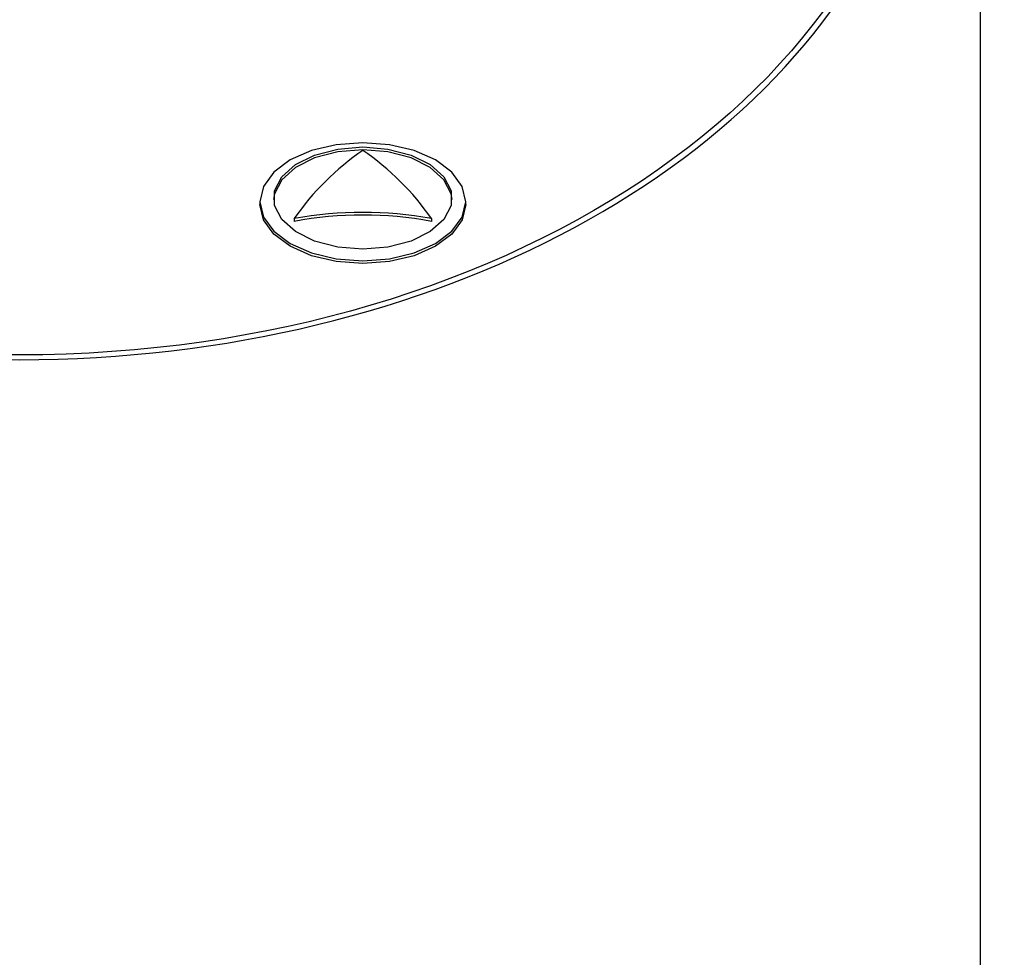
# Model space of a CAD drawing. Header units: inches. Extents: x 2.6 to 13.1, y 0.8 to 9.4.
# Tile 6 of 18: x 7.812 to 8.094, y 5.184 to 5.453. Entities that reach past the tile are written whole.
import ezdxf

# ---------------------------------------------------------------- set-up
doc = ezdxf.new("R2010")
doc.units = ezdxf.units.IN
doc.header["$MEASUREMENT"] = 0

msp = doc.modelspace()

# ---------------------------------------------------------------- linework, layer by layer
at = {"color": 7, "linetype": 'Continuous', "lineweight": 25}
for p, q in [((8.0874863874, 5.0726970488), (8.0874863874, 5.5259294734)), ((7.880793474, 5.4006312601), (7.880793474, 5.3998104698)), ((7.9398485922, 5.3998104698), (7.9398485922, 5.4006312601)), ((7.8906359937, 5.3957895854), (7.8906359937, 5.3949897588)), ((7.9300060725, 5.3957895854), (7.9300060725, 5.3949897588))]:
    msp.add_line(p, q, dxfattribs=at)
at = {"color": 7, "linetype": 'Continuous', "lineweight": 25, "flags": 128}
for points in [[(7.9103210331, 5.4175675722), (7.9026787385, 5.4169904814), (7.8955572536, 5.4152985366), (7.8894418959, 5.4126070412), (7.8847494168, 5.4090994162), (7.8817996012, 5.4050147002), (7.880793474, 5.4006312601), (7.8817996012, 5.39624782), (7.8847494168, 5.3921631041), (7.8894418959, 5.388655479), (7.8955572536, 5.3859639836), (7.9026787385, 5.3842720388), (7.9103210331, 5.383694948), (7.9179633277, 5.3842720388), (7.9250848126, 5.3859639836), (7.9312001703, 5.388655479), (7.9358926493, 5.3921631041), (7.938842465, 5.39624782), (7.9398485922, 5.4006312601), (7.938842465, 5.4050147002), (7.9358926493, 5.4090994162), (7.9312001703, 5.4126070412), (7.9250848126, 5.4152985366), (7.9179633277, 5.4169904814), (7.9103210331, 5.4175675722)], [(7.9359019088, 5.4012569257), (7.9356511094, 5.4029422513), (7.9335990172, 5.4069508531), (7.9296610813, 5.4104654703), (7.9241563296, 5.4132013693), (7.9175307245, 5.414936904), (7.9103210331, 5.4155314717), (7.9031113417, 5.414936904), (7.8964857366, 5.4132013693), (7.8909809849, 5.4104654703), (7.887043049, 5.4069508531), (7.8849909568, 5.4029422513), (7.8847401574, 5.4012569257)], [(7.9103210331, 5.3869823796), (7.9031113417, 5.3875769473), (7.8964857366, 5.389312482), (7.8909809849, 5.3920483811), (7.887043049, 5.3955629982), (7.8849909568, 5.3995716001), (7.8849909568, 5.4037494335), (7.887043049, 5.4077580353), (7.8909809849, 5.4112726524), (7.8964857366, 5.4140085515), (7.9031113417, 5.4157440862), (7.9103210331, 5.4163386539), (7.9175307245, 5.4157440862), (7.9241563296, 5.4140085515), (7.9296610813, 5.4112726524), (7.9335990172, 5.4077580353), (7.9356511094, 5.4037494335), (7.9356511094, 5.3995716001), (7.9335990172, 5.3955629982), (7.9296610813, 5.3920483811), (7.9241563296, 5.389312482), (7.9175307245, 5.3875769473), (7.9103210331, 5.3869823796)], [(7.9103210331, 5.3828741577), (7.9026787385, 5.3834512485), (7.8955572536, 5.3851431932), (7.8894418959, 5.3878346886), (7.8847494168, 5.3913423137), (7.8817996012, 5.3954270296), (7.880793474, 5.3998104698)], [(7.9398485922, 5.3998104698), (7.938842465, 5.3954270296), (7.9358926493, 5.3913423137), (7.9312001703, 5.3878346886), (7.9250848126, 5.3851431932), (7.9179633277, 5.3834512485), (7.9103210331, 5.3828741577)]]:
    msp.add_lwpolyline(points, dxfattribs=at)
at = {"color": 7, "linetype": 'Continuous', "lineweight": 25}
for centre, radius, start, end in [((7.9531639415, 5.3525356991), 0.076030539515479, 124.2979191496, 145.3263420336), ((7.8674781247, 5.3525356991), 0.0760305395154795, 34.6736579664, 55.7020808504), ((7.9103210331, 5.288276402), 0.1093004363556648, 79.6243990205, 100.3756009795), ((7.9103210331, 5.2886645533), 0.1081320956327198, 79.5110308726, 100.4889691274)]:
    msp.add_arc(centre, radius, start, end, dxfattribs=at)
msp.add_ellipse((7.8118958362, 5.5379449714), major_axis=(0.2588582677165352, 0), ratio=0.7002075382, dxfattribs=at)
msp.add_ellipse((7.8118958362, 5.5379449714), major_axis=(0.2608267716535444, 0), ratio=0.7002075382, start_param=2.088162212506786, end_param=7.336615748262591, dxfattribs=at)

doc.saveas('drawing.dxf')
